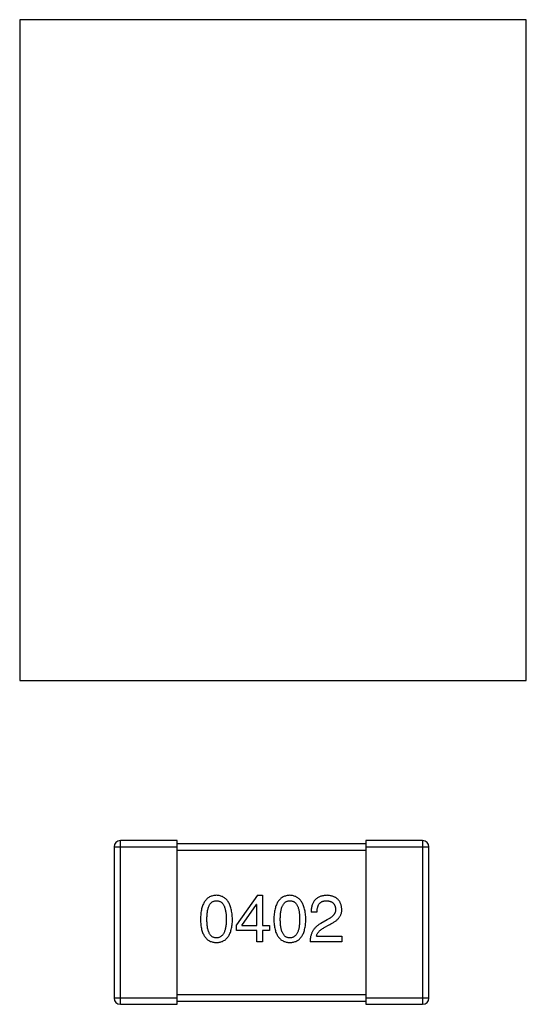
# Model space of a CAD drawing. Header units: millimetres. Extents: x 42 to 554, y 166 to 335.
# Tile 115 of 256: x 416.41 to 418.02, y 227.88 to 231.01. Entities that reach past the tile are written whole.
import ezdxf

# ---------------------------------------------------------------- set-up
doc = ezdxf.new("R2010")
doc.units = ezdxf.units.MM
doc.header["$LTSCALE"] = 30.734
doc.layers.get('0').update_dxf_attribs({"linetype": 'CONTINUOUS'})

msp = doc.modelspace()

# ---------------------------------------------------------------- linework, layer by layer
at = {"linetype": 'Continuous'}
for p, q in [((416.4135, 231.0122), (416.4135, 228.9122)), ((418.0228, 231.0122), (416.4135, 231.0122)), ((418.0228, 228.9122), (418.0228, 231.0122)), ((416.4135, 228.9122), (418.0228, 228.9122)), ((416.7335, 227.8835), (416.7335, 228.4035)), ((416.9135, 228.4035), (416.7335, 228.4035)), ((416.9135, 227.8835), (416.9135, 228.4035)), ((417.5135, 228.3935), (416.9135, 228.3935)), ((417.5135, 228.4035), (417.5135, 227.8835)), ((417.6935, 228.4035), (417.5135, 228.4035)), ((417.6935, 228.4035), (417.6935, 227.8835)), ((416.7135, 228.3835), (416.7135, 227.9035)), ((416.7135, 228.3835), (416.9135, 228.3835)), ((416.9135, 228.3735), (417.5135, 228.3735)), ((417.5135, 228.3835), (417.7135, 228.3835)), ((417.7135, 227.9035), (417.7135, 228.3835)), ((417.1691, 228.2298), (417.1018, 228.1363)), ((417.1691, 228.2298), (417.1846, 228.2298)), ((417.1846, 228.2298), (417.1846, 228.1339)), ((417.1191, 228.1339), (417.1658, 228.2011)), ((417.1666, 228.2011), (417.1658, 228.2011)), ((417.1666, 228.1339), (417.1666, 228.2011)), ((417.3579, 228.1765), (417.3391, 228.1765)), ((417.3899, 228.1519), (417.3702, 228.1404)), ((417.1018, 228.1183), (417.1018, 228.1363)), ((417.1666, 228.1183), (417.1018, 228.1183)), ((417.1191, 228.1339), (417.1666, 228.1339)), ((417.1666, 228.0822), (417.1666, 228.1183)), ((417.1846, 228.1339), (417.2068, 228.1339)), ((417.1846, 228.1183), (417.1846, 228.0822)), ((417.2068, 228.1183), (417.1846, 228.1183)), ((417.2068, 228.1339), (417.2068, 228.1183)), ((417.3809, 228.1273), (417.3965, 228.1363)), ((417.1846, 228.0822), (417.1666, 228.0822)), ((417.4366, 228.0822), (417.3358, 228.0822)), ((417.3563, 228.0995), (417.4366, 228.0995)), ((417.4366, 228.0995), (417.4366, 228.0822)), ((416.9135, 227.9035), (416.7135, 227.9035)), ((417.5135, 227.9135), (416.9135, 227.9135)), ((416.9135, 227.8935), (417.5135, 227.8935)), ((417.7135, 227.9035), (417.5135, 227.9035)), ((416.7335, 227.8835), (416.9135, 227.8835)), ((417.5135, 227.8835), (417.6935, 227.8835))]:
    msp.add_line(p, q, dxfattribs=at)
for centre, start, end in [((416.7335, 228.3835), 90, 180), ((417.6935, 228.3835), 0, 90), ((416.7335, 227.9035), 180, 270), ((417.6935, 227.9035), 270, 0)]:
    msp.add_arc(centre, 0.02, start, end, dxfattribs=at)
for points, knots in [([(417.0386, 228.2298), (417.0366, 228.2297), (417.0327, 228.2295), (417.027, 228.2285), (417.0218, 228.2269), (417.0169, 228.2248), (417.0124, 228.2221), (417.0082, 228.2187), (417.0045, 228.2148), (417.0011, 228.2103), (416.9981, 228.2052), (416.9955, 228.1995), (416.9933, 228.1933), (416.9914, 228.1865), (416.9899, 228.1791), (416.9888, 228.1711), (416.988, 228.1625), (416.9878, 228.1566), (416.9877, 228.1536)], [0, 0, 0, 0, 0.057911, 0.113262, 0.165956, 0.217443, 0.268511, 0.319665, 0.372, 0.426129, 0.483365, 0.543779, 0.607756, 0.676562, 0.749704, 0.827713, 0.911177, 1, 1, 1, 1]), ([(417.0082, 228.1536), (417.0082, 228.1559), (417.0083, 228.1605), (417.0087, 228.1672), (417.0092, 228.1735), (417.01, 228.1793), (417.0111, 228.1846), (417.0124, 228.1894), (417.0139, 228.1938), (417.0157, 228.1978), (417.0177, 228.2012), (417.02, 228.2043), (417.0225, 228.2068), (417.0252, 228.209), (417.0282, 228.2106), (417.0314, 228.2117), (417.0349, 228.2124), (417.0373, 228.2125), (417.0386, 228.2126)], [0, 0, 0, 0, 0.096452, 0.187278, 0.271765, 0.350519, 0.423437, 0.491321, 0.554011, 0.612224, 0.666281, 0.717003, 0.764884, 0.811423, 0.856783, 0.902993, 0.950236, 1, 1, 1, 1]), ([(417.0894, 228.1536), (417.0892, 228.1566), (417.089, 228.1624), (417.0881, 228.1709), (417.0869, 228.1788), (417.0854, 228.1862), (417.0835, 228.1929), (417.0812, 228.1992), (417.0786, 228.2048), (417.0756, 228.2099), (417.0722, 228.2144), (417.0685, 228.2184), (417.0644, 228.2217), (417.0599, 228.2245), (417.0551, 228.2267), (417.0499, 228.2284), (417.0443, 228.2294), (417.0405, 228.2297), (417.0386, 228.2298)], [0, 0, 0, 0, 0.088475, 0.171606, 0.249595, 0.322626, 0.391327, 0.455765, 0.516374, 0.573675, 0.628522, 0.681161, 0.732559, 0.783563, 0.83504, 0.887639, 0.942585, 1, 1, 1, 1]), ([(417.0386, 228.2126), (417.0398, 228.2125), (417.0423, 228.2124), (417.0458, 228.2117), (417.0492, 228.2106), (417.0522, 228.209), (417.055, 228.2068), (417.0576, 228.2043), (417.0599, 228.2012), (417.062, 228.1978), (417.0638, 228.1938), (417.0654, 228.1894), (417.0667, 228.1846), (417.0678, 228.1793), (417.0687, 228.1735), (417.0693, 228.1672), (417.0696, 228.1605), (417.0697, 228.1559), (417.0697, 228.1536)], [0, 0, 0, 0, 0.050604, 0.098688, 0.145699, 0.191791, 0.238625, 0.286717, 0.337546, 0.391814, 0.449755, 0.512106, 0.579685, 0.652048, 0.730262, 0.814146, 0.904281, 1, 1, 1, 1]), ([(417.2717, 228.2298), (417.2697, 228.2297), (417.2658, 228.2295), (417.2602, 228.2285), (417.255, 228.2269), (417.25, 228.2248), (417.2455, 228.2221), (417.2414, 228.2187), (417.2376, 228.2148), (417.2343, 228.2103), (417.2313, 228.2052), (417.2287, 228.1995), (417.2264, 228.1933), (417.2246, 228.1865), (417.223, 228.1791), (417.222, 228.1711), (417.2212, 228.1625), (417.221, 228.1566), (417.2209, 228.1536)], [0, 0, 0, 0, 0.057911, 0.113262, 0.165956, 0.217443, 0.268511, 0.319665, 0.372, 0.426129, 0.483365, 0.543779, 0.607756, 0.676562, 0.749704, 0.827713, 0.911177, 1, 1, 1, 1]), ([(417.2414, 228.1536), (417.2414, 228.1559), (417.2414, 228.1605), (417.2418, 228.1672), (417.2424, 228.1735), (417.2432, 228.1793), (417.2443, 228.1846), (417.2455, 228.1894), (417.2471, 228.1938), (417.2489, 228.1978), (417.2509, 228.2012), (417.2531, 228.2043), (417.2556, 228.2068), (417.2584, 228.209), (417.2614, 228.2106), (417.2646, 228.2117), (417.2681, 228.2124), (417.2705, 228.2125), (417.2717, 228.2126)], [0, 0, 0, 0, 0.096452, 0.187278, 0.271765, 0.350519, 0.423437, 0.491321, 0.554011, 0.612224, 0.666281, 0.717003, 0.764884, 0.811423, 0.856783, 0.902993, 0.950236, 1, 1, 1, 1]), ([(417.3225, 228.1536), (417.3224, 228.1566), (417.3221, 228.1624), (417.3213, 228.1709), (417.3201, 228.1788), (417.3185, 228.1862), (417.3166, 228.1929), (417.3144, 228.1992), (417.3117, 228.2048), (417.3087, 228.2099), (417.3053, 228.2144), (417.3016, 228.2184), (417.2975, 228.2217), (417.2931, 228.2245), (417.2882, 228.2267), (417.283, 228.2284), (417.2775, 228.2294), (417.2737, 228.2297), (417.2717, 228.2298)], [0, 0, 0, 0, 0.088475, 0.171606, 0.249595, 0.322626, 0.391327, 0.455765, 0.516374, 0.573675, 0.628522, 0.681161, 0.732559, 0.783563, 0.83504, 0.887639, 0.942585, 1, 1, 1, 1]), ([(417.2717, 228.2126), (417.273, 228.2125), (417.2754, 228.2124), (417.279, 228.2117), (417.2823, 228.2106), (417.2854, 228.209), (417.2882, 228.2068), (417.2908, 228.2043), (417.2931, 228.2012), (417.2952, 228.1978), (417.297, 228.1938), (417.2986, 228.1894), (417.2999, 228.1846), (417.301, 228.1793), (417.3018, 228.1735), (417.3024, 228.1672), (417.3028, 228.1605), (417.3028, 228.1559), (417.3028, 228.1536)], [0, 0, 0, 0, 0.050604, 0.098688, 0.145699, 0.191791, 0.238625, 0.286717, 0.337546, 0.391814, 0.449755, 0.512106, 0.579685, 0.652048, 0.730262, 0.814146, 0.904281, 1, 1, 1, 1]), ([(417.3899, 228.2298), (417.3879, 228.2297), (417.384, 228.2295), (417.3783, 228.2287), (417.373, 228.2275), (417.368, 228.2259), (417.3635, 228.224), (417.3593, 228.2216), (417.3555, 228.2189), (417.3521, 228.2157), (417.3491, 228.2121), (417.3465, 228.2082), (417.3443, 228.2039), (417.3425, 228.1991), (417.341, 228.194), (417.34, 228.1885), (417.3393, 228.1826), (417.3392, 228.1786), (417.3391, 228.1765)], [0, 0, 0, 0, 0.07282, 0.141057, 0.2062, 0.267672, 0.326735, 0.383519, 0.439188, 0.494454, 0.549628, 0.605958, 0.66397, 0.72402, 0.787502, 0.854127, 0.925065, 1, 1, 1, 1]), ([(417.3579, 228.1765), (417.358, 228.178), (417.3581, 228.1808), (417.3585, 228.1849), (417.3592, 228.1887), (417.36, 228.1922), (417.3611, 228.1955), (417.3624, 228.1985), (417.3639, 228.2012), (417.3657, 228.2036), (417.3676, 228.2057), (417.3698, 228.2076), (417.3722, 228.2091), (417.3749, 228.2104), (417.3777, 228.2114), (417.3808, 228.212), (417.384, 228.2125), (417.3863, 228.2125), (417.3875, 228.2126)], [0, 0, 0, 0, 0.082594, 0.15978, 0.232961, 0.301462, 0.365595, 0.426678, 0.484662, 0.540809, 0.595146, 0.648401, 0.702272, 0.757102, 0.813447, 0.872233, 0.934055, 1, 1, 1, 1]), ([(417.3875, 228.2126), (417.3886, 228.2125), (417.3908, 228.2124), (417.394, 228.2121), (417.3969, 228.2114), (417.3997, 228.2107), (417.4023, 228.2097), (417.4047, 228.2086), (417.4068, 228.2072), (417.4088, 228.2057), (417.4105, 228.2039), (417.4121, 228.202), (417.4134, 228.1998), (417.4146, 228.1975), (417.4155, 228.195), (417.4162, 228.1923), (417.4167, 228.1894), (417.4169, 228.1874), (417.417, 228.1863)], [0, 0, 0, 0, 0.076112, 0.148436, 0.216883, 0.281466, 0.34298, 0.402356, 0.459881, 0.51546, 0.571111, 0.62658, 0.683162, 0.741007, 0.801404, 0.863825, 0.930544, 1, 1, 1, 1]), ([(417.4366, 228.1855), (417.4365, 228.1872), (417.4362, 228.1905), (417.4354, 228.1953), (417.4343, 228.1998), (417.4329, 228.2039), (417.4311, 228.2078), (417.429, 228.2114), (417.4266, 228.2146), (417.4238, 228.2175), (417.4207, 228.2202), (417.4172, 228.2225), (417.4135, 228.2245), (417.4094, 228.2262), (417.405, 228.2275), (417.4003, 228.2287), (417.3952, 228.2294), (417.3917, 228.2297), (417.3899, 228.2298)], [0, 0, 0, 0, 0.070688, 0.137741, 0.201612, 0.262778, 0.321223, 0.378455, 0.434411, 0.490146, 0.546362, 0.603392, 0.662208, 0.723401, 0.787372, 0.85442, 0.925153, 1, 1, 1, 1]), ([(417.417, 228.1863), (417.417, 228.1855), (417.4171, 228.1839), (417.4169, 228.1815), (417.4165, 228.1791), (417.416, 228.1768), (417.415, 228.1745), (417.414, 228.1722), (417.4126, 228.17), (417.411, 228.1679), (417.4092, 228.1657), (417.4072, 228.1636), (417.4049, 228.1616), (417.4023, 228.1595), (417.3996, 228.1576), (417.3966, 228.1556), (417.3933, 228.1537), (417.3911, 228.1525), (417.3899, 228.1519)], [0, 0, 0, 0, 0.052237, 0.103888, 0.155485, 0.207395, 0.259864, 0.31356, 0.369176, 0.4266, 0.486836, 0.550048, 0.61567, 0.685271, 0.75824, 0.834614, 0.915635, 1, 1, 1, 1]), ([(417.3965, 228.1363), (417.3982, 228.1371), (417.4015, 228.1386), (417.4062, 228.1412), (417.4106, 228.1437), (417.4146, 228.1464), (417.4183, 228.1492), (417.4217, 228.152), (417.4247, 228.155), (417.4274, 228.158), (417.4298, 228.1611), (417.4318, 228.1643), (417.4335, 228.1677), (417.4348, 228.171), (417.4358, 228.1745), (417.4364, 228.1781), (417.4367, 228.1818), (417.4367, 228.1843), (417.4366, 228.1855)], [0, 0, 0, 0, 0.082731, 0.161257, 0.236138, 0.307554, 0.375712, 0.440848, 0.502916, 0.562567, 0.619798, 0.675716, 0.73039, 0.78386, 0.837315, 0.890547, 0.944917, 1, 1, 1, 1]), ([(416.9877, 228.1536), (416.9878, 228.1506), (416.988, 228.1449), (416.9888, 228.1366), (416.9899, 228.1289), (416.9914, 228.1217), (416.9933, 228.1151), (416.9955, 228.1091), (416.9981, 228.1036), (417.0011, 228.0987), (417.0045, 228.0943), (417.0082, 228.0905), (417.0124, 228.0872), (417.0169, 228.0846), (417.0218, 228.0825), (417.0271, 228.081), (417.0327, 228.08), (417.0366, 228.0799), (417.0386, 228.0798)], [0, 0, 0, 0, 0.087693, 0.170223, 0.247496, 0.319826, 0.387768, 0.451403, 0.511459, 0.568358, 0.622671, 0.675251, 0.726739, 0.778422, 0.830759, 0.884394, 0.940865, 1, 1, 1, 1]), ([(417.0386, 228.0945), (417.0373, 228.0946), (417.0349, 228.0947), (417.0314, 228.0954), (417.0282, 228.0965), (417.0252, 228.0982), (417.0225, 228.1003), (417.02, 228.1028), (417.0177, 228.1059), (417.0157, 228.1094), (417.0139, 228.1133), (417.0124, 228.1177), (417.0111, 228.1226), (417.01, 228.1279), (417.0092, 228.1336), (417.0087, 228.1399), (417.0083, 228.1466), (417.0082, 228.1512), (417.0082, 228.1536)], [0, 0, 0, 0, 0.049766, 0.097012, 0.143225, 0.188786, 0.235079, 0.282962, 0.333687, 0.387747, 0.445963, 0.508657, 0.576545, 0.649868, 0.72822, 0.812712, 0.903543, 1, 1, 1, 1]), ([(417.0386, 228.0798), (417.0405, 228.0799), (417.0444, 228.08), (417.0501, 228.081), (417.0553, 228.0825), (417.0602, 228.0846), (417.0647, 228.0872), (417.0689, 228.0905), (417.0726, 228.0943), (417.076, 228.0986), (417.079, 228.1036), (417.0816, 228.1091), (417.0838, 228.1151), (417.0857, 228.1217), (417.0872, 228.1289), (417.0883, 228.1366), (417.0891, 228.1449), (417.0893, 228.1506), (417.0894, 228.1536)], [0, 0, 0, 0, 0.059134, 0.115603, 0.169236, 0.221572, 0.273254, 0.32474, 0.377319, 0.431815, 0.488555, 0.548609, 0.612242, 0.680182, 0.75251, 0.829782, 0.91231, 1, 1, 1, 1]), ([(417.0697, 228.1536), (417.0697, 228.1512), (417.0696, 228.1466), (417.0693, 228.14), (417.0687, 228.1339), (417.0678, 228.1282), (417.0668, 228.1229), (417.0654, 228.1181), (417.0639, 228.1137), (417.062, 228.1097), (417.0599, 228.1063), (417.0576, 228.1032), (417.0551, 228.1006), (417.0522, 228.0985), (417.0492, 228.0968), (417.0458, 228.0955), (417.0423, 228.0948), (417.0398, 228.0946), (417.0386, 228.0945)], [0, 0, 0, 0, 0.094834, 0.184067, 0.267029, 0.344713, 0.417334, 0.484367, 0.546941, 0.604717, 0.65953, 0.710539, 0.759381, 0.806382, 0.853027, 0.900623, 0.949121, 1, 1, 1, 1]), ([(417.2209, 228.1536), (417.221, 228.1506), (417.2212, 228.1449), (417.222, 228.1366), (417.223, 228.1289), (417.2246, 228.1217), (417.2264, 228.1151), (417.2287, 228.1091), (417.2313, 228.1036), (417.2343, 228.0987), (417.2376, 228.0943), (417.2414, 228.0905), (417.2455, 228.0872), (417.2501, 228.0846), (417.255, 228.0825), (417.2602, 228.081), (417.2658, 228.08), (417.2697, 228.0799), (417.2717, 228.0798)], [0, 0, 0, 0, 0.087693, 0.170223, 0.247496, 0.319826, 0.387768, 0.451403, 0.511459, 0.568358, 0.622671, 0.675251, 0.726739, 0.778422, 0.830759, 0.884394, 0.940865, 1, 1, 1, 1]), ([(417.2717, 228.0945), (417.2705, 228.0946), (417.2681, 228.0947), (417.2646, 228.0954), (417.2614, 228.0965), (417.2584, 228.0982), (417.2556, 228.1003), (417.2531, 228.1028), (417.2509, 228.1059), (417.2489, 228.1094), (417.2471, 228.1133), (417.2455, 228.1177), (417.2443, 228.1226), (417.2432, 228.1279), (417.2424, 228.1336), (417.2418, 228.1399), (417.2414, 228.1466), (417.2414, 228.1512), (417.2414, 228.1536)], [0, 0, 0, 0, 0.049766, 0.097012, 0.143225, 0.188786, 0.235079, 0.282962, 0.333687, 0.387747, 0.445963, 0.508657, 0.576545, 0.649868, 0.72822, 0.812712, 0.903543, 1, 1, 1, 1]), ([(417.3028, 228.1536), (417.3028, 228.1512), (417.3028, 228.1466), (417.3024, 228.14), (417.3018, 228.1339), (417.301, 228.1282), (417.2999, 228.1229), (417.2986, 228.1181), (417.297, 228.1137), (417.2952, 228.1097), (417.2931, 228.1063), (417.2908, 228.1032), (417.2882, 228.1006), (417.2854, 228.0985), (417.2823, 228.0968), (417.279, 228.0955), (417.2754, 228.0948), (417.273, 228.0946), (417.2717, 228.0945)], [0, 0, 0, 0, 0.094834, 0.184067, 0.267029, 0.344713, 0.417334, 0.484367, 0.546941, 0.604717, 0.65953, 0.710539, 0.759381, 0.806382, 0.853027, 0.900623, 0.949121, 1, 1, 1, 1]), ([(417.2717, 228.0798), (417.2737, 228.0799), (417.2776, 228.08), (417.2832, 228.081), (417.2885, 228.0825), (417.2934, 228.0846), (417.2979, 228.0872), (417.302, 228.0905), (417.3058, 228.0943), (417.3091, 228.0986), (417.3121, 228.1036), (417.3147, 228.1091), (417.317, 228.1151), (417.3188, 228.1217), (417.3204, 228.1289), (417.3215, 228.1366), (417.3222, 228.1449), (417.3224, 228.1506), (417.3225, 228.1536)], [0, 0, 0, 0, 0.059134, 0.115603, 0.169236, 0.221572, 0.273254, 0.32474, 0.377319, 0.431815, 0.488555, 0.548609, 0.612242, 0.680182, 0.75251, 0.829782, 0.91231, 1, 1, 1, 1]), ([(417.3702, 228.1404), (417.3689, 228.1397), (417.3662, 228.1382), (417.3624, 228.1356), (417.3588, 228.133), (417.3555, 228.1301), (417.3524, 228.1271), (417.3496, 228.1238), (417.3471, 228.1205), (417.3448, 228.1169), (417.3427, 228.1132), (417.341, 228.1093), (417.3395, 228.1052), (417.3382, 228.1009), (417.3372, 228.0965), (417.3365, 228.0919), (417.336, 228.0871), (417.3359, 228.0839), (417.3358, 228.0822)], [0, 0, 0, 0, 0.065828, 0.130094, 0.192451, 0.254037, 0.313974, 0.373757, 0.433048, 0.492243, 0.551902, 0.611758, 0.672678, 0.734814, 0.798569, 0.863693, 0.930488, 1, 1, 1, 1]), ([(417.3563, 228.0995), (417.3566, 228.1007), (417.3571, 228.1034), (417.3587, 228.1071), (417.3609, 228.1108), (417.3637, 228.1143), (417.3671, 228.1178), (417.3711, 228.1211), (417.3758, 228.1243), (417.3791, 228.1263), (417.3809, 228.1273)], [0, 0, 0, 0, 0.103034, 0.208166, 0.318255, 0.434664, 0.559728, 0.695394, 0.841708, 1, 1, 1, 1])]:
    msp.add_open_spline(points, degree=3, knots=knots, dxfattribs=at)

doc.saveas('drawing.dxf')
